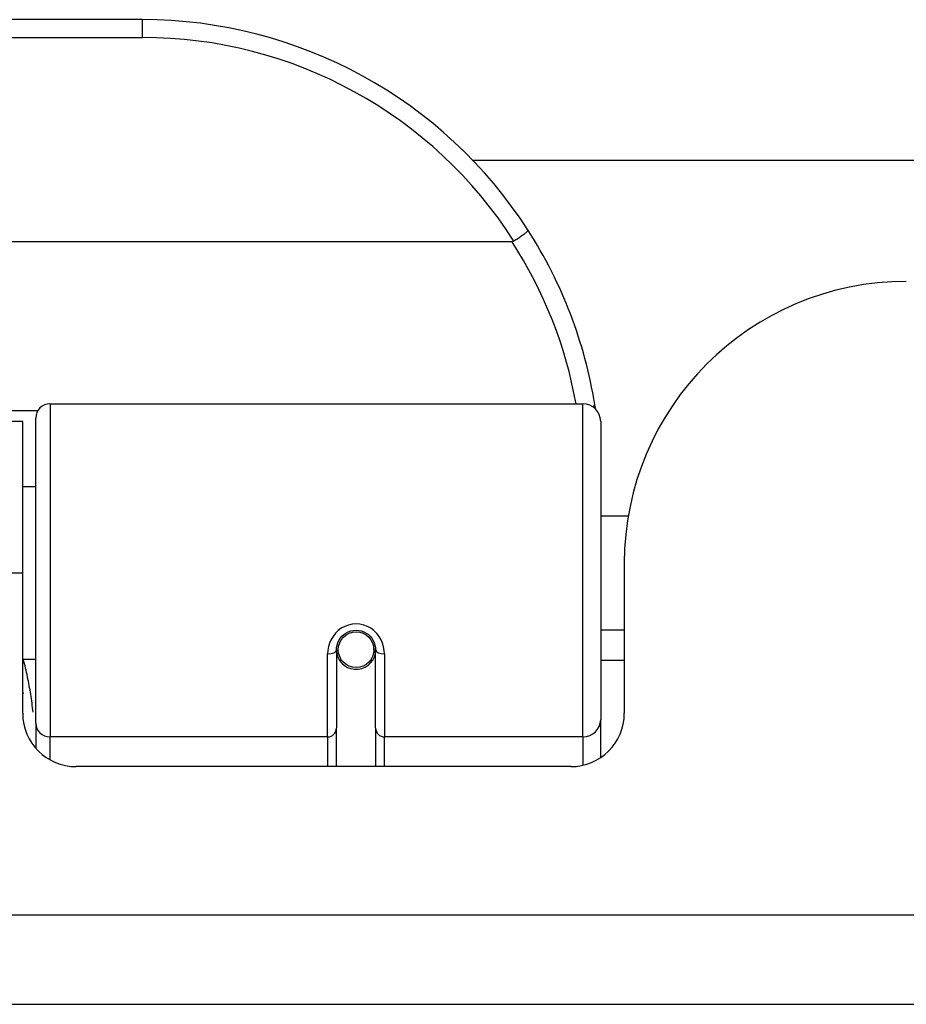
# Model space of a CAD drawing. Header units: inches. Extents: x 7 to 228, y 17 to 114.
# Tile 5 of 143: x 12.107 to 13.088, y 17.018 to 18.108. Entities that reach past the tile are written whole.
import ezdxf

# ---------------------------------------------------------------- set-up
doc = ezdxf.new("R2010")
doc.units = ezdxf.units.IN
doc.header["$MEASUREMENT"] = 0
doc.layers.add('Visible Edges(ANSI)', color=7, linetype='Continuous', lineweight=25)
doc.layers.add('Visible Tangent Edges(ANSI)', color=7, linetype='Continuous', lineweight=25)

msp = doc.modelspace()

# ---------------------------------------------------------------- linework, layer by layer
at = {"layer": 'Visible Edges(ANSI)'}
for p, q in [((12.2426, 18.1078), (10.7466, 18.1078)), ((12.608, 17.9522), (23.4822, 17.9522)), ((12.6515, 17.8621), (10.3377, 17.8621)), ((12.1403, 17.6828), (12.7298, 17.6828)), ((12.1101, 17.6632), (10.8791, 17.6632)), ((12.1101, 17.4952), (12.1101, 17.6632)), ((12.1245, 17.3294), (12.1245, 17.667)), ((12.7495, 17.6631), (12.7495, 17.3332)), ((12.1245, 17.5907), (12.1101, 17.5907)), ((12.78, 17.5582), (12.7495, 17.5582)), ((12.7756, 17.5062), (12.7756, 17.3403)), ((12.1101, 17.3403), (12.1101, 17.4952)), ((12.7756, 17.4322), (12.7495, 17.4322)), ((12.4572, 17.4106), (12.4572, 17.3237)), ((12.5001, 17.4149), (12.4981, 17.4145)), ((12.4985, 17.4106), (12.4985, 17.4146)), ((12.5005, 17.3237), (12.5005, 17.4106)), ((12.1245, 17.3998), (12.1101, 17.3998)), ((12.4596, 17.4065), (12.4572, 17.4061)), ((12.4984, 17.4082), (12.5004, 17.4082)), ((12.4631, 17.3987), (12.4607, 17.3987)), ((12.497, 17.3987), (12.4946, 17.3987)), ((12.7756, 17.3987), (12.7495, 17.3987)), ((12.1245, 17.3294), (12.1245, 17.3016)), ((12.4572, 17.2812), (12.4572, 17.3237)), ((12.5005, 17.3237), (12.5005, 17.2812)), ((12.7495, 17.2913), (12.7495, 17.3332)), ((12.7165, 17.2812), (12.1692, 17.2812)), ((54.9486, 17.0182), (7.3436, 17.0182))]:
    msp.add_line(p, q, dxfattribs=at)
at = {"layer": 'Visible Edges(ANSI)', "flags": 128}
for points in [[(12.6693, 17.8746), (12.6693, 17.8745), (12.6692, 17.8743), (12.6691, 17.8741), (12.6689, 17.8739), (12.6687, 17.8736), (12.6683, 17.8733), (12.6679, 17.8729), (12.6675, 17.8725), (12.6669, 17.8721), (12.6664, 17.8716), (12.6657, 17.8711), (12.665, 17.8705), (12.6643, 17.87), (12.6635, 17.8694), (12.6626, 17.8688), (12.6617, 17.8681), (12.6608, 17.8675), (12.6598, 17.8668), (12.6588, 17.8661), (12.6578, 17.8654), (12.6568, 17.8647), (12.6557, 17.864), (12.6546, 17.8633), (12.6535, 17.8626)], [(12.6535, 17.8626), (12.6535, 17.8626), (12.6534, 17.8625), (12.6533, 17.8625), (12.6532, 17.8625), (12.6532, 17.8624), (12.6531, 17.8624), (12.653, 17.8623), (12.6529, 17.8623), (12.6528, 17.8623), (12.6527, 17.8623), (12.6526, 17.8622), (12.6526, 17.8622), (12.6525, 17.8622), (12.6524, 17.8622), (12.6523, 17.8622), (12.6522, 17.8621), (12.6521, 17.8621), (12.652, 17.8621), (12.6519, 17.8621), (12.6519, 17.8621), (12.6518, 17.8621), (12.6517, 17.8621), (12.6516, 17.8621), (12.6515, 17.8621)], [(12.7438, 17.677), (12.7437, 17.6772), (12.7437, 17.6774), (12.7437, 17.6776), (12.7437, 17.6778), (12.7436, 17.678), (12.7436, 17.6782), (12.7436, 17.6784), (12.7435, 17.6786), (12.7435, 17.6788), (12.7435, 17.6791), (12.7434, 17.6793), (12.7434, 17.6795), (12.7434, 17.6797), (12.7433, 17.6799), (12.7433, 17.6801), (12.7433, 17.6803), (12.7432, 17.6805), (12.7432, 17.6807), (12.7432, 17.6809), (12.7431, 17.6811), (12.7431, 17.6813), (12.7431, 17.6816), (12.743, 17.6818), (12.743, 17.682)], [(12.4572, 17.4106), (12.4574, 17.4132), (12.4578, 17.4158), (12.4587, 17.4184), (12.4598, 17.4209), (12.4613, 17.4233), (12.4631, 17.4255), (12.4652, 17.4274), (12.4676, 17.4291), (12.4703, 17.4304), (12.473, 17.4314), (12.4759, 17.432), (12.4789, 17.4322), (12.4818, 17.432), (12.4847, 17.4314), (12.4875, 17.4304), (12.4901, 17.4291), (12.4925, 17.4274), (12.4946, 17.4255), (12.4964, 17.4233), (12.4979, 17.4209), (12.499, 17.4184), (12.4998, 17.4158), (12.5003, 17.4132), (12.5005, 17.4106)], [(12.1101, 17.3635), (12.1101, 17.3635), (12.1101, 17.3634), (12.1102, 17.3634), (12.1102, 17.3633), (12.1102, 17.3633), (12.1102, 17.3632), (12.1103, 17.3631), (12.1103, 17.3631), (12.1103, 17.363), (12.1103, 17.363), (12.1103, 17.3629), (12.1104, 17.3629), (12.1104, 17.3628), (12.1104, 17.3628), (12.1104, 17.3627), (12.1105, 17.3627), (12.1105, 17.3626), (12.1105, 17.3625), (12.1105, 17.3625), (12.1105, 17.3624), (12.1106, 17.3624), (12.1106, 17.3623), (12.1106, 17.3623), (12.1106, 17.3622)]]:
    msp.add_lwpolyline(points, dxfattribs=at)
at = {"layer": 'Visible Edges(ANSI)'}
msp.add_circle((12.4789, 17.4106), 0.0197, dxfattribs=at)
for centre, radius, start, end in [((12.2426, 17.6009), 0.5069, 32.6858, 90), ((12.2426, 17.6009), 0.5069, 9.2068, 32.6858), ((13.0876, 17.5062), 0.312, 90, 180), ((12.1403, 17.667), 0.0157, 90, 180), ((12.7298, 17.6631), 0.0197, 0, 90), ((12.4789, 17.4106), 0.0217, 191.8292, 0), ((12.1692, 17.3403), 0.0591, 180, 270), ((12.7165, 17.3403), 0.0591, 270, 0)]:
    msp.add_arc(centre, radius, start, end, dxfattribs=at)
at = {"layer": 'Visible Tangent Edges(ANSI)'}
for p, q in [((12.2426, 18.0881), (12.2426, 18.1078)), ((10.7466, 18.0881), (12.2426, 18.0881)), ((12.1268, 17.6751), (10.8625, 17.6751)), ((12.1403, 17.6828), (12.1403, 17.3141)), ((12.7298, 17.3141), (12.7298, 17.6828)), ((12.1101, 17.4952), (10.8791, 17.4952)), ((12.4474, 17.3141), (12.4474, 17.4059)), ((12.5104, 17.4059), (12.5104, 17.3141)), ((12.4474, 17.3141), (12.1403, 17.3141)), ((12.1403, 17.2888), (12.1403, 17.3141)), ((12.4474, 17.3141), (12.4474, 17.2812)), ((12.7298, 17.3141), (12.5104, 17.3141)), ((12.5104, 17.2812), (12.5104, 17.3141)), ((12.7298, 17.3141), (12.7298, 17.2827)), ((7.3436, 17.1172), (54.9486, 17.1172))]:
    msp.add_line(p, q, dxfattribs=at)
at = {"layer": 'Visible Tangent Edges(ANSI)', "flags": 128}
for points in [[(12.5104, 17.4059), (12.5101, 17.4099), (12.5094, 17.4139), (12.5082, 17.4179), (12.5065, 17.4217), (12.5044, 17.4254), (12.5018, 17.4287), (12.4987, 17.4317), (12.4952, 17.4343), (12.4914, 17.4363), (12.4874, 17.4379), (12.4832, 17.4388), (12.4789, 17.4391), (12.4746, 17.4388), (12.4704, 17.4379), (12.4663, 17.4364), (12.4625, 17.4343), (12.4591, 17.4318), (12.456, 17.4288), (12.4534, 17.4254), (12.4512, 17.4218), (12.4495, 17.4179), (12.4483, 17.414), (12.4476, 17.4099), (12.4474, 17.4059)], [(12.1216, 17.3415), (12.1213, 17.344), (12.121, 17.3465), (12.1207, 17.3489), (12.1204, 17.3514), (12.1201, 17.3539), (12.1197, 17.3563), (12.1193, 17.3588), (12.119, 17.3612), (12.1186, 17.3637), (12.1182, 17.3661), (12.1177, 17.3686), (12.1173, 17.371), (12.1168, 17.3734), (12.1164, 17.3758), (12.1159, 17.3782), (12.1154, 17.3806), (12.1149, 17.383), (12.1144, 17.3854), (12.1138, 17.3878), (12.1133, 17.3902), (12.1127, 17.3926), (12.1121, 17.395), (12.1115, 17.3974), (12.1109, 17.3998)]]:
    msp.add_lwpolyline(points, dxfattribs=at)
at = {"layer": 'Visible Tangent Edges(ANSI)'}
for centre, start, end in [((12.2426, 17.6009), 32.4989, 90), ((12.2426, 17.5971), 10.1223, 32.9448)]:
    msp.add_arc(centre, 0.4872, start, end, dxfattribs=at)
for centre, major_axis, ratio, start_param, end_param in [((12.7236, 17.6788), (0.0194, 0.0031), 0.187438, 5.738696, 6.283185), ((12.4474, 17.4106), (0.00984, 0), 0.476565, 4.712389, 6.283185), ((12.5104, 17.4106), (-0.00984, 0), 0.476565, 0, 1.570796), ((12.1403, 17.3294), (-0.0157, 0), 0.965926, 0, 1.570796), ((12.4474, 17.3237), (0.00984, 0), 0.965926, 4.712389, 6.283185), ((12.5104, 17.3237), (-0.00984, 0), 0.965926, 0, 1.570796), ((12.7298, 17.3332), (0.0197, 0), 0.965926, 4.712389, 6.283185)]:
    msp.add_ellipse(centre, major_axis=major_axis, ratio=ratio, start_param=start_param, end_param=end_param, dxfattribs=at)

doc.saveas('drawing.dxf')
